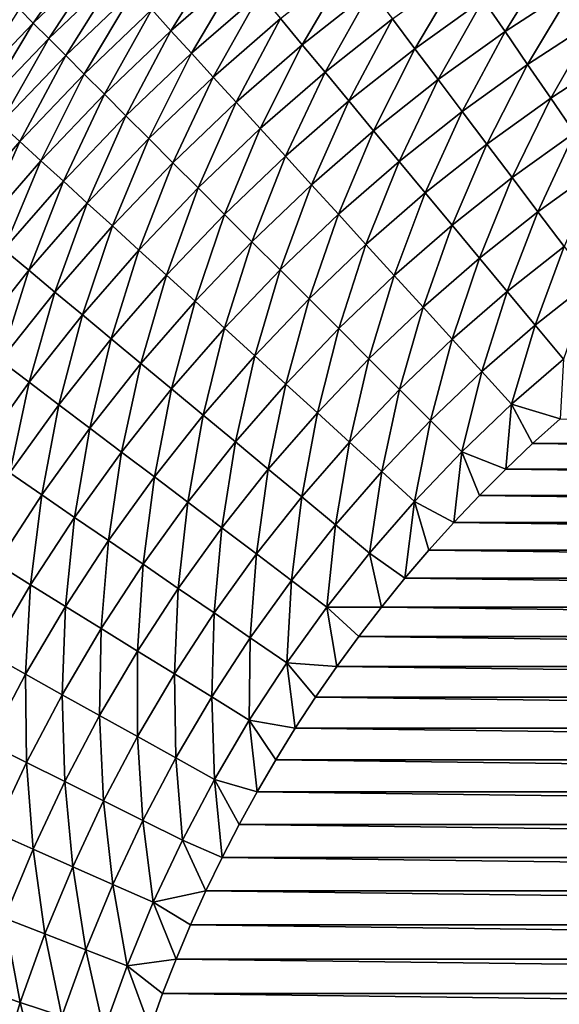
# Model space of a CAD drawing. Extents: x -260 to 260, y -882 to 882.
# Tile 160 of 234: x -31 to -19, y 589 to 609. Entities that reach past the tile are written whole.
import ezdxf

# ---------------------------------------------------------------- set-up
doc = ezdxf.new("R2010")
doc.units = 0
doc.header["$LTSCALE"] = 21.359881
for name, color, linetype in [('1', 7, 'CONTINUOUS'), ('21', 7, 'CONTINUOUS'), ('25', 7, 'CONTINUOUS')]:
    doc.layers.add(name, color=color, linetype=linetype)

msp = doc.modelspace()

# ---------------------------------------------------------------- linework, layer by layer
at = {"layer": '1', "color": 7, "linetype": 'CONTINUOUS'}
for points in [[(253.525, 812.5), (-253.525, 0), (253.525, 0), (253.525, 812.5)], [(-253.525, 0), (253.525, 812.5), (116.582, 650.819), (-253.525, 0)], [(114.854, 648.894), (-253.525, 0), (116.582, 650.819), (114.854, 648.894)], [(113.045, 647.046), (-253.525, 0), (114.854, 648.894), (113.045, 647.046)], [(111.157, 645.277), (-253.525, 0), (113.045, 647.046), (111.157, 645.277)], [(109.196, 643.59), (-253.525, 0), (111.157, 645.277), (109.196, 643.59)], [(107.164, 641.99), (-253.525, 0), (109.196, 643.59), (107.164, 641.99)], [(105.065, 640.479), (-253.525, 0), (107.164, 641.99), (105.065, 640.479)], [(102.902, 639.059), (-253.525, 0), (105.065, 640.479), (102.902, 639.059)], [(100.681, 637.734), (-253.525, 0), (102.902, 639.059), (100.681, 637.734)], [(98.405, 636.505), (-253.525, 0), (100.681, 637.734), (98.405, 636.505)], [(96.078, 635.376), (-253.525, 0), (98.405, 636.505), (96.078, 635.376)], [(93.704, 634.347), (-253.525, 0), (96.078, 635.376), (93.704, 634.347)], [(91.289, 633.422), (-253.525, 0), (93.704, 634.347), (91.289, 633.422)], [(88.835, 632.602), (-253.525, 0), (91.289, 633.422), (88.835, 632.602)], [(86.349, 631.887), (-253.525, 0), (88.835, 632.602), (86.349, 631.887)], [(83.835, 631.281), (-253.525, 0), (86.349, 631.887), (83.835, 631.281)], [(81.296, 630.783), (-253.525, 0), (83.835, 631.281), (81.296, 630.783)], [(78.739, 630.395), (-253.525, 0), (81.296, 630.783), (78.739, 630.395)], [(76.167, 630.117), (-253.525, 0), (78.739, 630.395), (76.167, 630.117)], [(73.586, 629.95), (-253.525, 0), (76.167, 630.117), (73.586, 629.95)], [(71, 629.895), (-253.525, 0), (73.586, 629.95), (71, 629.895)], [(-129, 629.895), (-253.525, 0), (71, 629.895), (-129, 629.895)]]:
    msp.add_3dface(points, dxfattribs=at)
at = {"layer": '21', "color": 7, "linetype": 'CONTINUOUS'}
for points in [[(-19.474, 601.158, -29), (20.039, 600.65, -29), (-20.039, 600.65, -29), (-19.474, 601.158, -29)], [(-20.039, 600.65, -29), (20.589, 600.126, -29), (-20.589, 600.126, -29), (-20.039, 600.65, -29)], [(20.039, 600.65, -29), (20.589, 600.126, -29), (-20.039, 600.65, -29), (20.039, 600.65, -29)], [(-20.589, 600.126, -29), (21.127, 599.589, -29), (-21.127, 599.589, -29), (-20.589, 600.126, -29)], [(20.589, 600.126, -29), (21.127, 599.589, -29), (-20.589, 600.126, -29), (20.589, 600.126, -29)], [(-21.127, 599.589, -29), (21.65, 599.039, -29), (-21.65, 599.039, -29), (-21.127, 599.589, -29)], [(21.127, 599.589, -29), (21.65, 599.039, -29), (-21.127, 599.589, -29), (21.127, 599.589, -29)], [(-21.65, 599.039, -29), (22.158, 598.474, -29), (-22.158, 598.474, -29), (-21.65, 599.039, -29)], [(21.65, 599.039, -29), (22.158, 598.474, -29), (-21.65, 599.039, -29), (21.65, 599.039, -29)], [(-22.158, 598.474, -29), (22.652, 597.897, -29), (-22.652, 597.897, -29), (-22.158, 598.474, -29)], [(22.158, 598.474, -29), (22.652, 597.897, -29), (-22.158, 598.474, -29), (22.158, 598.474, -29)], [(-22.652, 597.897, -29), (23.132, 597.308, -29), (-23.132, 597.308, -29), (-22.652, 597.897, -29)], [(22.652, 597.897, -29), (23.132, 597.308, -29), (-22.652, 597.897, -29), (22.652, 597.897, -29)], [(-23.132, 597.308, -29), (23.595, 596.706, -29), (-23.595, 596.706, -29), (-23.132, 597.308, -29)], [(23.132, 597.308, -29), (23.595, 596.706, -29), (-23.132, 597.308, -29), (23.132, 597.308, -29)], [(-23.595, 596.706, -29), (24.043, 596.093, -29), (-24.043, 596.093, -29), (-23.595, 596.706, -29)], [(23.595, 596.706, -29), (24.043, 596.093, -29), (-23.595, 596.706, -29), (23.595, 596.706, -29)], [(-24.043, 596.093, -29), (24.475, 595.468, -29), (-24.475, 595.468, -29), (-24.043, 596.093, -29)], [(24.043, 596.093, -29), (24.475, 595.468, -29), (-24.043, 596.093, -29), (24.043, 596.093, -29)], [(-24.475, 595.468, -29), (24.891, 594.833, -29), (-24.891, 594.833, -29), (-24.475, 595.468, -29)], [(24.475, 595.468, -29), (24.891, 594.833, -29), (-24.475, 595.468, -29), (24.475, 595.468, -29)], [(-24.891, 594.833, -29), (25.291, 594.186, -29), (-25.291, 594.186, -29), (-24.891, 594.833, -29)], [(24.891, 594.833, -29), (25.291, 594.186, -29), (-24.891, 594.833, -29), (24.891, 594.833, -29)], [(-25.291, 594.186, -29), (25.673, 593.53, -29), (-25.673, 593.53, -29), (-25.291, 594.186, -29)], [(25.291, 594.186, -29), (25.673, 593.53, -29), (-25.291, 594.186, -29), (25.291, 594.186, -29)], [(-25.673, 593.53, -29), (26.039, 592.864, -29), (-26.039, 592.864, -29), (-25.673, 593.53, -29)], [(25.673, 593.53, -29), (26.039, 592.864, -29), (-25.673, 593.53, -29), (25.673, 593.53, -29)], [(-26.039, 592.864, -29), (26.387, 592.189, -29), (-26.387, 592.189, -29), (-26.039, 592.864, -29)], [(26.039, 592.864, -29), (26.387, 592.189, -29), (-26.039, 592.864, -29), (26.039, 592.864, -29)], [(-26.387, 592.189, -29), (26.718, 591.505, -29), (-26.718, 591.505, -29), (-26.387, 592.189, -29)], [(26.387, 592.189, -29), (26.718, 591.505, -29), (-26.387, 592.189, -29), (26.387, 592.189, -29)], [(-26.718, 591.505, -29), (27.031, 590.813, -29), (-27.031, 590.813, -29), (-26.718, 591.505, -29)], [(26.718, 591.505, -29), (27.031, 590.813, -29), (-26.718, 591.505, -29), (26.718, 591.505, -29)], [(-27.031, 590.813, -29), (27.327, 590.113, -29), (-27.327, 590.113, -29), (-27.031, 590.813, -29)], [(27.031, 590.813, -29), (27.327, 590.113, -29), (-27.031, 590.813, -29), (27.031, 590.813, -29)], [(-27.327, 590.113, -29), (27.604, 589.406, -29), (-27.604, 589.406, -29), (-27.327, 590.113, -29)], [(27.327, 590.113, -29), (27.604, 589.406, -29), (-27.327, 590.113, -29), (27.327, 590.113, -29)], [(-27.604, 589.406, -29), (27.862, 588.692, -29), (-27.862, 588.692, -29), (-27.604, 589.406, -29)], [(27.604, 589.406, -29), (27.862, 588.692, -29), (-27.604, 589.406, -29), (27.604, 589.406, -29)]]:
    msp.add_3dface(points, dxfattribs=at)
at = {"layer": '25', "color": 7, "linetype": 'CONTINUOUS'}
for points in [[(-29.088, 610.908, -20.161), (-30.249, 609.249, -20.976), (-30.53, 609.53, -20.161), (-29.088, 610.908, -20.161)], [(-28.82, 610.614, -20.976), (-30.249, 609.249, -20.976), (-29.088, 610.908, -20.161), (-28.82, 610.614, -20.976)], [(-26.386, 610.775, -23.258), (-27.434, 609.093, -23.954), (-27.825, 609.523, -23.258), (-26.386, 610.775, -23.258)], [(-26.015, 610.328, -23.954), (-27.434, 609.093, -23.954), (-26.386, 610.775, -23.258), (-26.015, 610.328, -23.954)], [(-28.82, 610.614, -20.976), (-29.934, 608.934, -21.766), (-30.249, 609.249, -20.976), (-28.82, 610.614, -20.976)], [(-28.52, 610.284, -21.766), (-29.934, 608.934, -21.766), (-28.82, 610.614, -20.976), (-28.52, 610.284, -21.766)], [(-19.608, 610.669, -26.844), (-20.603, 609.077, -27.289), (-21.05, 609.729, -26.844), (-19.608, 610.669, -26.844)], [(-19.192, 609.997, -27.289), (-20.603, 609.077, -27.289), (-19.608, 610.669, -26.844), (-19.192, 609.997, -27.289)], [(-23.767, 610.472, -25.235), (-24.749, 608.805, -25.816), (-25.195, 609.341, -25.235), (-23.767, 610.472, -25.235)], [(-23.347, 609.916, -25.816), (-24.749, 608.805, -25.816), (-23.767, 610.472, -25.235), (-23.347, 609.916, -25.816)], [(-21.481, 610.358, -26.352), (-22.447, 608.724, -26.844), (-22.906, 609.332, -26.352), (-21.481, 610.358, -26.352)], [(-21.05, 609.729, -26.844), (-22.447, 608.724, -26.844), (-21.481, 610.358, -26.352), (-21.05, 609.729, -26.844)], [(-28.52, 610.284, -21.766), (-29.585, 608.585, -22.528), (-29.934, 608.934, -21.766), (-28.52, 610.284, -21.766)], [(-28.188, 609.92, -22.528), (-29.585, 608.585, -22.528), (-28.52, 610.284, -21.766), (-28.188, 609.92, -22.528)], [(-26.015, 610.328, -23.954), (-27.014, 608.633, -24.614), (-27.434, 609.093, -23.954), (-26.015, 610.328, -23.954)], [(-25.617, 609.849, -24.614), (-27.014, 608.633, -24.614), (-26.015, 610.328, -23.954), (-25.617, 609.849, -24.614)], [(-19.192, 609.997, -27.289), (-20.142, 608.404, -27.685), (-20.603, 609.077, -27.289), (-19.192, 609.997, -27.289)], [(-18.763, 609.303, -27.685), (-20.142, 608.404, -27.685), (-19.192, 609.997, -27.289), (-18.763, 609.303, -27.685)], [(-28.188, 609.92, -22.528), (-29.205, 608.205, -23.258), (-29.585, 608.585, -22.528), (-28.188, 609.92, -22.528)], [(-27.825, 609.523, -23.258), (-29.205, 608.205, -23.258), (-28.188, 609.92, -22.528), (-27.825, 609.523, -23.258)], [(-25.617, 609.849, -24.614), (-26.569, 608.145, -25.235), (-27.014, 608.633, -24.614), (-25.617, 609.849, -24.614)], [(-25.195, 609.341, -25.235), (-26.569, 608.145, -25.235), (-25.617, 609.849, -24.614), (-25.195, 609.341, -25.235)], [(-23.347, 609.916, -25.816), (-24.282, 608.242, -26.352), (-24.749, 608.805, -25.816), (-23.347, 609.916, -25.816)], [(-22.906, 609.332, -26.352), (-24.282, 608.242, -26.352), (-23.347, 609.916, -25.816), (-22.906, 609.332, -26.352)], [(-21.05, 609.729, -26.844), (-21.97, 608.093, -27.289), (-22.447, 608.724, -26.844), (-21.05, 609.729, -26.844)], [(-20.603, 609.077, -27.289), (-21.97, 608.093, -27.289), (-21.05, 609.729, -26.844), (-20.603, 609.077, -27.289)], [(-30.249, 609.249, -20.976), (-31.614, 607.82, -20.976), (-30.53, 609.53, -20.161), (-30.249, 609.249, -20.976)], [(-27.825, 609.523, -23.258), (-28.794, 607.794, -23.954), (-29.205, 608.205, -23.258), (-27.825, 609.523, -23.258)], [(-27.434, 609.093, -23.954), (-28.794, 607.794, -23.954), (-27.825, 609.523, -23.258), (-27.434, 609.093, -23.954)], [(-25.195, 609.341, -25.235), (-26.1, 607.63, -25.816), (-26.569, 608.145, -25.235), (-25.195, 609.341, -25.235)], [(-24.749, 608.805, -25.816), (-26.1, 607.63, -25.816), (-25.195, 609.341, -25.235), (-24.749, 608.805, -25.816)], [(-30.249, 609.249, -20.976), (-31.284, 607.52, -21.766), (-31.614, 607.82, -20.976), (-30.249, 609.249, -20.976)], [(-29.934, 608.934, -21.766), (-31.284, 607.52, -21.766), (-30.249, 609.249, -20.976), (-29.934, 608.934, -21.766)], [(-22.906, 609.332, -26.352), (-23.796, 607.656, -26.844), (-24.282, 608.242, -26.352), (-22.906, 609.332, -26.352)], [(-22.447, 608.724, -26.844), (-23.796, 607.656, -26.844), (-22.906, 609.332, -26.352), (-22.447, 608.724, -26.844)], [(-18.763, 609.303, -27.685), (-19.668, 607.712, -28.031), (-20.142, 608.404, -27.685), (-18.763, 609.303, -27.685)], [(-18.321, 608.59, -28.031), (-19.668, 607.712, -28.031), (-18.763, 609.303, -27.685), (-18.321, 608.59, -28.031)], [(-29.934, 608.934, -21.766), (-30.92, 607.188, -22.528), (-31.284, 607.52, -21.766), (-29.934, 608.934, -21.766)], [(-29.585, 608.585, -22.528), (-30.92, 607.188, -22.528), (-29.934, 608.934, -21.766), (-29.585, 608.585, -22.528)], [(-27.434, 609.093, -23.954), (-28.354, 607.354, -24.614), (-28.794, 607.794, -23.954), (-27.434, 609.093, -23.954)], [(-27.014, 608.633, -24.614), (-28.354, 607.354, -24.614), (-27.434, 609.093, -23.954), (-27.014, 608.633, -24.614)], [(-20.603, 609.077, -27.289), (-21.479, 607.442, -27.685), (-21.97, 608.093, -27.289), (-20.603, 609.077, -27.289)], [(-20.142, 608.404, -27.685), (-21.479, 607.442, -27.685), (-20.603, 609.077, -27.289), (-20.142, 608.404, -27.685)], [(-24.749, 608.805, -25.816), (-25.607, 607.09, -26.352), (-26.1, 607.63, -25.816), (-24.749, 608.805, -25.816)], [(-24.282, 608.242, -26.352), (-25.607, 607.09, -26.352), (-24.749, 608.805, -25.816), (-24.282, 608.242, -26.352)], [(-29.585, 608.585, -22.528), (-30.523, 606.825, -23.258), (-30.92, 607.188, -22.528), (-29.585, 608.585, -22.528)], [(-29.205, 608.205, -23.258), (-30.523, 606.825, -23.258), (-29.585, 608.585, -22.528), (-29.205, 608.205, -23.258)], [(-27.014, 608.633, -24.614), (-27.887, 606.887, -25.235), (-28.354, 607.354, -24.614), (-27.014, 608.633, -24.614)], [(-26.569, 608.145, -25.235), (-27.887, 606.887, -25.235), (-27.014, 608.633, -24.614), (-26.569, 608.145, -25.235)], [(-22.447, 608.724, -26.844), (-23.291, 607.048, -27.289), (-23.796, 607.656, -26.844), (-22.447, 608.724, -26.844)], [(-21.97, 608.093, -27.289), (-23.291, 607.048, -27.289), (-22.447, 608.724, -26.844), (-21.97, 608.093, -27.289)], [(-18.321, 608.59, -28.031), (-19.184, 607.005, -28.326), (-19.668, 607.712, -28.031), (-18.321, 608.59, -28.031)], [(-20.142, 608.404, -27.685), (-20.973, 606.773, -28.031), (-21.479, 607.442, -27.685), (-20.142, 608.404, -27.685)], [(-19.668, 607.712, -28.031), (-20.973, 606.773, -28.031), (-20.142, 608.404, -27.685), (-19.668, 607.712, -28.031)], [(-29.205, 608.205, -23.258), (-30.093, 606.434, -23.954), (-30.523, 606.825, -23.258), (-29.205, 608.205, -23.258)], [(-28.794, 607.794, -23.954), (-30.093, 606.434, -23.954), (-29.205, 608.205, -23.258), (-28.794, 607.794, -23.954)], [(-26.569, 608.145, -25.235), (-27.394, 606.394, -25.816), (-27.887, 606.887, -25.235), (-26.569, 608.145, -25.235)], [(-26.1, 607.63, -25.816), (-27.394, 606.394, -25.816), (-26.569, 608.145, -25.235), (-26.1, 607.63, -25.816)], [(-24.282, 608.242, -26.352), (-25.094, 606.526, -26.844), (-25.607, 607.09, -26.352), (-24.282, 608.242, -26.352)], [(-23.796, 607.656, -26.844), (-25.094, 606.526, -26.844), (-24.282, 608.242, -26.352), (-23.796, 607.656, -26.844)], [(-21.97, 608.093, -27.289), (-22.769, 606.42, -27.685), (-23.291, 607.048, -27.289), (-21.97, 608.093, -27.289)], [(-21.479, 607.442, -27.685), (-22.769, 606.42, -27.685), (-21.97, 608.093, -27.289), (-21.479, 607.442, -27.685)], [(-28.794, 607.794, -23.954), (-29.633, 606.014, -24.614), (-30.093, 606.434, -23.954), (-28.794, 607.794, -23.954)], [(-28.354, 607.354, -24.614), (-29.633, 606.014, -24.614), (-28.794, 607.794, -23.954), (-28.354, 607.354, -24.614)], [(-26.1, 607.63, -25.816), (-26.877, 605.877, -26.352), (-27.394, 606.394, -25.816), (-26.1, 607.63, -25.816)], [(-25.607, 607.09, -26.352), (-26.877, 605.877, -26.352), (-26.1, 607.63, -25.816), (-25.607, 607.09, -26.352)], [(-23.796, 607.656, -26.844), (-24.561, 605.942, -27.289), (-25.094, 606.526, -26.844), (-23.796, 607.656, -26.844)], [(-23.291, 607.048, -27.289), (-24.561, 605.942, -27.289), (-23.796, 607.656, -26.844), (-23.291, 607.048, -27.289)], [(-19.668, 607.712, -28.031), (-20.457, 606.089, -28.326), (-20.973, 606.773, -28.031), (-19.668, 607.712, -28.031)], [(-19.184, 607.005, -28.326), (-20.457, 606.089, -28.326), (-19.668, 607.712, -28.031), (-19.184, 607.005, -28.326)], [(-28.354, 607.354, -24.614), (-29.145, 605.569, -25.235), (-29.633, 606.014, -24.614), (-28.354, 607.354, -24.614)], [(-27.887, 606.887, -25.235), (-29.145, 605.569, -25.235), (-28.354, 607.354, -24.614), (-27.887, 606.887, -25.235)], [(-21.479, 607.442, -27.685), (-22.234, 605.775, -28.031), (-22.769, 606.42, -27.685), (-21.479, 607.442, -27.685)], [(-20.973, 606.773, -28.031), (-22.234, 605.775, -28.031), (-21.479, 607.442, -27.685), (-20.973, 606.773, -28.031)], [(-30.523, 606.825, -23.258), (-31.775, 605.386, -23.258), (-30.92, 607.188, -22.528), (-30.523, 606.825, -23.258)], [(-25.607, 607.09, -26.352), (-26.338, 605.338, -26.844), (-26.877, 605.877, -26.352), (-25.607, 607.09, -26.352)], [(-25.094, 606.526, -26.844), (-26.338, 605.338, -26.844), (-25.607, 607.09, -26.352), (-25.094, 606.526, -26.844)], [(-23.291, 607.048, -27.289), (-24.011, 605.339, -27.685), (-24.561, 605.942, -27.289), (-23.291, 607.048, -27.289)], [(-22.769, 606.42, -27.685), (-24.011, 605.339, -27.685), (-23.291, 607.048, -27.289), (-22.769, 606.42, -27.685)], [(-19.184, 607.005, -28.326), (-19.93, 605.391, -28.569), (-20.457, 606.089, -28.326), (-19.184, 607.005, -28.326)], [(-18.69, 606.284, -28.569), (-19.93, 605.391, -28.569), (-19.184, 607.005, -28.326), (-18.69, 606.284, -28.569)], [(-30.523, 606.825, -23.258), (-31.328, 605.015, -23.954), (-31.775, 605.386, -23.258), (-30.523, 606.825, -23.258)], [(-30.093, 606.434, -23.954), (-31.328, 605.015, -23.954), (-30.523, 606.825, -23.258), (-30.093, 606.434, -23.954)], [(-27.887, 606.887, -25.235), (-28.63, 605.1, -25.816), (-29.145, 605.569, -25.235), (-27.887, 606.887, -25.235)], [(-27.394, 606.394, -25.816), (-28.63, 605.1, -25.816), (-27.887, 606.887, -25.235), (-27.394, 606.394, -25.816)], [(-20.973, 606.773, -28.031), (-21.686, 605.115, -28.326), (-22.234, 605.775, -28.031), (-20.973, 606.773, -28.031)], [(-20.457, 606.089, -28.326), (-21.686, 605.115, -28.326), (-20.973, 606.773, -28.031), (-20.457, 606.089, -28.326)], [(-25.094, 606.526, -26.844), (-25.779, 604.779, -27.289), (-26.338, 605.338, -26.844), (-25.094, 606.526, -26.844)], [(-24.561, 605.942, -27.289), (-25.779, 604.779, -27.289), (-25.094, 606.526, -26.844), (-24.561, 605.942, -27.289)], [(-30.093, 606.434, -23.954), (-30.849, 604.617, -24.614), (-31.328, 605.015, -23.954), (-30.093, 606.434, -23.954)], [(-29.633, 606.014, -24.614), (-30.849, 604.617, -24.614), (-30.093, 606.434, -23.954), (-29.633, 606.014, -24.614)], [(-27.394, 606.394, -25.816), (-28.09, 604.607, -26.352), (-28.63, 605.1, -25.816), (-27.394, 606.394, -25.816)], [(-26.877, 605.877, -26.352), (-28.09, 604.607, -26.352), (-27.394, 606.394, -25.816), (-26.877, 605.877, -26.352)], [(-22.769, 606.42, -27.685), (-23.447, 604.72, -28.031), (-24.011, 605.339, -27.685), (-22.769, 606.42, -27.685)], [(-22.234, 605.775, -28.031), (-23.447, 604.72, -28.031), (-22.769, 606.42, -27.685), (-22.234, 605.775, -28.031)], [(-18.69, 606.284, -28.569), (-19.395, 604.684, -28.758), (-19.93, 605.391, -28.569), (-18.69, 606.284, -28.569)], [(-29.633, 606.014, -24.614), (-30.341, 604.195, -25.235), (-30.849, 604.617, -24.614), (-29.633, 606.014, -24.614)], [(-29.145, 605.569, -25.235), (-30.341, 604.195, -25.235), (-29.633, 606.014, -24.614), (-29.145, 605.569, -25.235)], [(-24.561, 605.942, -27.289), (-25.202, 604.202, -27.685), (-25.779, 604.779, -27.289), (-24.561, 605.942, -27.289)], [(-24.011, 605.339, -27.685), (-25.202, 604.202, -27.685), (-24.561, 605.942, -27.289), (-24.011, 605.339, -27.685)], [(-20.457, 606.089, -28.326), (-21.127, 604.443, -28.569), (-21.686, 605.115, -28.326), (-20.457, 606.089, -28.326)], [(-19.93, 605.391, -28.569), (-21.127, 604.443, -28.569), (-20.457, 606.089, -28.326), (-19.93, 605.391, -28.569)], [(-26.877, 605.877, -26.352), (-27.526, 604.094, -26.844), (-28.09, 604.607, -26.352), (-26.877, 605.877, -26.352)], [(-26.338, 605.338, -26.844), (-27.526, 604.094, -26.844), (-26.877, 605.877, -26.352), (-26.338, 605.338, -26.844)], [(-22.234, 605.775, -28.031), (-22.869, 604.086, -28.326), (-23.447, 604.72, -28.031), (-22.234, 605.775, -28.031)], [(-21.686, 605.115, -28.326), (-22.869, 604.086, -28.326), (-22.234, 605.775, -28.031), (-21.686, 605.115, -28.326)], [(-29.145, 605.569, -25.235), (-29.805, 603.749, -25.816), (-30.341, 604.195, -25.235), (-29.145, 605.569, -25.235)], [(-28.63, 605.1, -25.816), (-29.805, 603.749, -25.816), (-29.145, 605.569, -25.235), (-28.63, 605.1, -25.816)], [(-26.338, 605.338, -26.844), (-26.942, 603.561, -27.289), (-27.526, 604.094, -26.844), (-26.338, 605.338, -26.844)], [(-25.779, 604.779, -27.289), (-26.942, 603.561, -27.289), (-26.338, 605.338, -26.844), (-25.779, 604.779, -27.289)], [(-24.011, 605.339, -27.685), (-24.609, 603.609, -28.031), (-25.202, 604.202, -27.685), (-24.011, 605.339, -27.685)], [(-23.447, 604.72, -28.031), (-24.609, 603.609, -28.031), (-24.011, 605.339, -27.685), (-23.447, 604.72, -28.031)], [(-19.93, 605.391, -28.569), (-20.561, 603.76, -28.758), (-21.127, 604.443, -28.569), (-19.93, 605.391, -28.569)], [(-19.395, 604.684, -28.758), (-20.561, 603.76, -28.758), (-19.93, 605.391, -28.569), (-19.395, 604.684, -28.758)], [(-21.686, 605.115, -28.326), (-22.28, 603.44, -28.569), (-22.869, 604.086, -28.326), (-21.686, 605.115, -28.326)], [(-21.127, 604.443, -28.569), (-22.28, 603.44, -28.569), (-21.686, 605.115, -28.326), (-21.127, 604.443, -28.569)], [(-28.63, 605.1, -25.816), (-29.242, 603.282, -26.352), (-29.805, 603.749, -25.816), (-28.63, 605.1, -25.816)], [(-28.09, 604.607, -26.352), (-29.242, 603.282, -26.352), (-28.63, 605.1, -25.816), (-28.09, 604.607, -26.352)], [(-25.779, 604.779, -27.289), (-26.339, 603.011, -27.685), (-26.942, 603.561, -27.289), (-25.779, 604.779, -27.289)], [(-25.202, 604.202, -27.685), (-26.339, 603.011, -27.685), (-25.779, 604.779, -27.289), (-25.202, 604.202, -27.685)], [(-23.447, 604.72, -28.031), (-24.003, 603.003, -28.326), (-24.609, 603.609, -28.031), (-23.447, 604.72, -28.031)], [(-22.869, 604.086, -28.326), (-24.003, 603.003, -28.326), (-23.447, 604.72, -28.031), (-22.869, 604.086, -28.326)], [(-30.341, 604.195, -25.235), (-31.472, 602.767, -25.235), (-30.849, 604.617, -24.614), (-30.341, 604.195, -25.235)], [(-28.09, 604.607, -26.352), (-28.656, 602.796, -26.844), (-29.242, 603.282, -26.352), (-28.09, 604.607, -26.352)], [(-27.526, 604.094, -26.844), (-28.656, 602.796, -26.844), (-28.09, 604.607, -26.352), (-27.526, 604.094, -26.844)], [(-19.395, 604.684, -28.758), (-19.988, 603.07, -28.893), (-20.561, 603.76, -28.758), (-19.395, 604.684, -28.758)], [(-18.855, 603.968, -28.893), (-19.988, 603.07, -28.893), (-19.395, 604.684, -28.758), (-18.855, 603.968, -28.893)], [(-21.127, 604.443, -28.569), (-21.682, 602.784, -28.758), (-22.28, 603.44, -28.569), (-21.127, 604.443, -28.569)], [(-20.561, 603.76, -28.758), (-21.682, 602.784, -28.758), (-21.127, 604.443, -28.569), (-20.561, 603.76, -28.758)], [(-30.341, 604.195, -25.235), (-30.916, 602.347, -25.816), (-31.472, 602.767, -25.235), (-30.341, 604.195, -25.235)], [(-29.805, 603.749, -25.816), (-30.916, 602.347, -25.816), (-30.341, 604.195, -25.235), (-29.805, 603.749, -25.816)], [(-25.202, 604.202, -27.685), (-25.72, 602.447, -28.031), (-26.339, 603.011, -27.685), (-25.202, 604.202, -27.685)], [(-24.609, 603.609, -28.031), (-25.72, 602.447, -28.031), (-25.202, 604.202, -27.685), (-24.609, 603.609, -28.031)], [(-27.526, 604.094, -26.844), (-28.048, 602.291, -27.289), (-28.656, 602.796, -26.844), (-27.526, 604.094, -26.844)], [(-26.942, 603.561, -27.289), (-28.048, 602.291, -27.289), (-27.526, 604.094, -26.844), (-26.942, 603.561, -27.289)], [(-22.869, 604.086, -28.326), (-23.385, 602.385, -28.569), (-24.003, 603.003, -28.326), (-22.869, 604.086, -28.326)], [(-22.28, 603.44, -28.569), (-23.385, 602.385, -28.569), (-22.869, 604.086, -28.326), (-22.28, 603.44, -28.569)], [(-18.855, 603.968, -28.893), (-19.411, 602.375, -28.974), (-19.988, 603.07, -28.893), (-18.855, 603.968, -28.893)], [(-29.805, 603.749, -25.816), (-30.332, 601.906, -26.352), (-30.916, 602.347, -25.816), (-29.805, 603.749, -25.816)], [(-29.242, 603.282, -26.352), (-30.332, 601.906, -26.352), (-29.805, 603.749, -25.816), (-29.242, 603.282, -26.352)], [(-20.561, 603.76, -28.758), (-21.078, 602.122, -28.893), (-21.682, 602.784, -28.758), (-20.561, 603.76, -28.758)], [(-19.988, 603.07, -28.893), (-21.078, 602.122, -28.893), (-20.561, 603.76, -28.758), (-19.988, 603.07, -28.893)], [(-26.942, 603.561, -27.289), (-27.42, 601.769, -27.685), (-28.048, 602.291, -27.289), (-26.942, 603.561, -27.289)], [(-26.339, 603.011, -27.685), (-27.42, 601.769, -27.685), (-26.942, 603.561, -27.289), (-26.339, 603.011, -27.685)], [(-24.609, 603.609, -28.031), (-25.086, 601.869, -28.326), (-25.72, 602.447, -28.031), (-24.609, 603.609, -28.031)], [(-24.003, 603.003, -28.326), (-25.086, 601.869, -28.326), (-24.609, 603.609, -28.031), (-24.003, 603.003, -28.326)], [(-22.28, 603.44, -28.569), (-22.758, 601.758, -28.758), (-23.385, 602.385, -28.569), (-22.28, 603.44, -28.569)], [(-21.682, 602.784, -28.758), (-22.758, 601.758, -28.758), (-22.28, 603.44, -28.569), (-21.682, 602.784, -28.758)], [(-29.242, 603.282, -26.352), (-29.724, 601.447, -26.844), (-30.332, 601.906, -26.352), (-29.242, 603.282, -26.352)], [(-28.656, 602.796, -26.844), (-29.724, 601.447, -26.844), (-29.242, 603.282, -26.352), (-28.656, 602.796, -26.844)], [(-26.339, 603.011, -27.685), (-26.775, 601.234, -28.031), (-27.42, 601.769, -27.685), (-26.339, 603.011, -27.685)], [(-25.72, 602.447, -28.031), (-26.775, 601.234, -28.031), (-26.339, 603.011, -27.685), (-25.72, 602.447, -28.031)], [(-24.003, 603.003, -28.326), (-24.44, 601.28, -28.569), (-25.086, 601.869, -28.326), (-24.003, 603.003, -28.326)], [(-23.385, 602.385, -28.569), (-24.44, 601.28, -28.569), (-24.003, 603.003, -28.326), (-23.385, 602.385, -28.569)], [(-19.988, 603.07, -28.893), (-20.47, 601.454, -28.974), (-21.078, 602.122, -28.893), (-19.988, 603.07, -28.893)], [(-19.411, 602.375, -28.974), (-20.47, 601.454, -28.974), (-19.988, 603.07, -28.893), (-19.411, 602.375, -28.974)], [(-28.656, 602.796, -26.844), (-29.093, 600.97, -27.289), (-29.724, 601.447, -26.844), (-28.656, 602.796, -26.844)], [(-28.048, 602.291, -27.289), (-29.093, 600.97, -27.289), (-28.656, 602.796, -26.844), (-28.048, 602.291, -27.289)], [(-21.682, 602.784, -28.758), (-22.124, 601.124, -28.893), (-22.758, 601.758, -28.758), (-21.682, 602.784, -28.758)], [(-21.078, 602.122, -28.893), (-22.124, 601.124, -28.893), (-21.682, 602.784, -28.758), (-21.078, 602.122, -28.893)], [(-30.332, 601.906, -26.352), (-31.358, 600.481, -26.352), (-30.916, 602.347, -25.816), (-30.332, 601.906, -26.352)], [(-28.048, 602.291, -27.289), (-28.442, 600.479, -27.685), (-29.093, 600.97, -27.289), (-28.048, 602.291, -27.289)], [(-27.42, 601.769, -27.685), (-28.442, 600.479, -27.685), (-28.048, 602.291, -27.289), (-27.42, 601.769, -27.685)], [(-25.72, 602.447, -28.031), (-26.115, 600.686, -28.326), (-26.775, 601.234, -28.031), (-25.72, 602.447, -28.031)], [(-25.086, 601.869, -28.326), (-26.115, 600.686, -28.326), (-25.72, 602.447, -28.031), (-25.086, 601.869, -28.326)], [(-23.385, 602.385, -28.569), (-23.784, 600.682, -28.758), (-24.44, 601.28, -28.569), (-23.385, 602.385, -28.569)], [(-22.758, 601.758, -28.758), (-23.784, 600.682, -28.758), (-23.385, 602.385, -28.569), (-22.758, 601.758, -28.758)], [(-19.411, 602.375, -28.974), (-19.474, 601.158, -29), (-20.47, 601.454, -28.974), (-19.411, 602.375, -28.974)], [(-21.078, 602.122, -28.893), (-21.485, 600.485, -28.974), (-22.124, 601.124, -28.893), (-21.078, 602.122, -28.893)], [(-20.47, 601.454, -28.974), (-21.485, 600.485, -28.974), (-21.078, 602.122, -28.893), (-20.47, 601.454, -28.974)], [(-30.332, 601.906, -26.352), (-30.729, 600.05, -26.844), (-31.358, 600.481, -26.352), (-30.332, 601.906, -26.352)], [(-29.724, 601.447, -26.844), (-30.729, 600.05, -26.844), (-30.332, 601.906, -26.352), (-29.724, 601.447, -26.844)], [(-27.42, 601.769, -27.685), (-27.773, 599.973, -28.031), (-28.442, 600.479, -27.685), (-27.42, 601.769, -27.685)], [(-26.775, 601.234, -28.031), (-27.773, 599.973, -28.031), (-27.42, 601.769, -27.685), (-26.775, 601.234, -28.031)], [(-25.086, 601.869, -28.326), (-25.443, 600.127, -28.569), (-26.115, 600.686, -28.326), (-25.086, 601.869, -28.326)], [(-24.44, 601.28, -28.569), (-25.443, 600.127, -28.569), (-25.086, 601.869, -28.326), (-24.44, 601.28, -28.569)], [(-22.758, 601.758, -28.758), (-23.122, 600.078, -28.893), (-23.784, 600.682, -28.758), (-22.758, 601.758, -28.758)], [(-22.124, 601.124, -28.893), (-23.122, 600.078, -28.893), (-22.758, 601.758, -28.758), (-22.124, 601.124, -28.893)], [(-29.724, 601.447, -26.844), (-30.077, 599.603, -27.289), (-30.729, 600.05, -26.844), (-29.724, 601.447, -26.844)], [(-29.093, 600.97, -27.289), (-30.077, 599.603, -27.289), (-29.724, 601.447, -26.844), (-29.093, 600.97, -27.289)], [(-20.47, 601.454, -28.974), (-20.589, 600.126, -29), (-21.485, 600.485, -28.974), (-20.47, 601.454, -28.974)], [(-20.039, 600.65, -29), (-20.589, 600.126, -29), (-20.47, 601.454, -28.974), (-20.039, 600.65, -29)], [(-19.474, 601.158, -29), (-20.039, 600.65, -29), (-20.47, 601.454, -28.974), (-19.474, 601.158, -29)], [(-26.775, 601.234, -28.031), (-27.089, 599.457, -28.326), (-27.773, 599.973, -28.031), (-26.775, 601.234, -28.031)], [(-26.115, 600.686, -28.326), (-27.089, 599.457, -28.326), (-26.775, 601.234, -28.031), (-26.115, 600.686, -28.326)], [(-24.44, 601.28, -28.569), (-24.76, 599.561, -28.758), (-25.443, 600.127, -28.569), (-24.44, 601.28, -28.569)], [(-23.784, 600.682, -28.758), (-24.76, 599.561, -28.758), (-24.44, 601.28, -28.569), (-23.784, 600.682, -28.758)], [(-22.124, 601.124, -28.893), (-22.454, 599.47, -28.974), (-23.122, 600.078, -28.893), (-22.124, 601.124, -28.893)], [(-21.485, 600.485, -28.974), (-22.454, 599.47, -28.974), (-22.124, 601.124, -28.893), (-21.485, 600.485, -28.974)], [(-29.093, 600.97, -27.289), (-29.404, 599.142, -27.685), (-30.077, 599.603, -27.289), (-29.093, 600.97, -27.289)], [(-28.442, 600.479, -27.685), (-29.404, 599.142, -27.685), (-29.093, 600.97, -27.289), (-28.442, 600.479, -27.685)], [(-26.115, 600.686, -28.326), (-26.391, 598.93, -28.569), (-27.089, 599.457, -28.326), (-26.115, 600.686, -28.326)], [(-25.443, 600.127, -28.569), (-26.391, 598.93, -28.569), (-26.115, 600.686, -28.326), (-25.443, 600.127, -28.569)], [(-23.784, 600.682, -28.758), (-24.07, 598.988, -28.893), (-24.76, 599.561, -28.758), (-23.784, 600.682, -28.758)], [(-23.122, 600.078, -28.893), (-24.07, 598.988, -28.893), (-23.784, 600.682, -28.758), (-23.122, 600.078, -28.893)], [(-28.442, 600.479, -27.685), (-28.712, 598.668, -28.031), (-29.404, 599.142, -27.685), (-28.442, 600.479, -27.685)], [(-27.773, 599.973, -28.031), (-28.712, 598.668, -28.031), (-28.442, 600.479, -27.685), (-27.773, 599.973, -28.031)], [(-21.485, 600.485, -28.974), (-21.65, 599.039, -29), (-22.454, 599.47, -28.974), (-21.485, 600.485, -28.974)], [(-21.127, 599.589, -29), (-21.65, 599.039, -29), (-21.485, 600.485, -28.974), (-21.127, 599.589, -29)], [(-20.589, 600.126, -29), (-21.127, 599.589, -29), (-21.485, 600.485, -28.974), (-20.589, 600.126, -29)], [(-25.443, 600.127, -28.569), (-25.684, 598.395, -28.758), (-26.391, 598.93, -28.569), (-25.443, 600.127, -28.569)], [(-24.76, 599.561, -28.758), (-25.684, 598.395, -28.758), (-25.443, 600.127, -28.569), (-24.76, 599.561, -28.758)], [(-23.122, 600.078, -28.893), (-23.375, 598.411, -28.974), (-24.07, 598.988, -28.893), (-23.122, 600.078, -28.893)], [(-22.454, 599.47, -28.974), (-23.375, 598.411, -28.974), (-23.122, 600.078, -28.893), (-22.454, 599.47, -28.974)], [(-30.077, 599.603, -27.289), (-30.997, 598.192, -27.289), (-30.729, 600.05, -26.844), (-30.077, 599.603, -27.289)], [(-27.773, 599.973, -28.031), (-28.005, 598.184, -28.326), (-28.712, 598.668, -28.031), (-27.773, 599.973, -28.031)], [(-27.089, 599.457, -28.326), (-28.005, 598.184, -28.326), (-27.773, 599.973, -28.031), (-27.089, 599.457, -28.326)], [(-30.077, 599.603, -27.289), (-30.303, 597.763, -27.685), (-30.997, 598.192, -27.289), (-30.077, 599.603, -27.289)], [(-29.404, 599.142, -27.685), (-30.303, 597.763, -27.685), (-30.077, 599.603, -27.289), (-29.404, 599.142, -27.685)], [(-24.76, 599.561, -28.758), (-24.968, 597.855, -28.893), (-25.684, 598.395, -28.758), (-24.76, 599.561, -28.758)], [(-24.07, 598.988, -28.893), (-24.968, 597.855, -28.893), (-24.76, 599.561, -28.758), (-24.07, 598.988, -28.893)], [(-27.089, 599.457, -28.326), (-27.284, 597.69, -28.569), (-28.005, 598.184, -28.326), (-27.089, 599.457, -28.326)], [(-26.391, 598.93, -28.569), (-27.284, 597.69, -28.569), (-27.089, 599.457, -28.326), (-26.391, 598.93, -28.569)], [(-22.454, 599.47, -28.974), (-22.652, 597.897, -29), (-23.375, 598.411, -28.974), (-22.454, 599.47, -28.974)], [(-22.158, 598.474, -29), (-22.652, 597.897, -29), (-22.454, 599.47, -28.974), (-22.158, 598.474, -29)], [(-21.65, 599.039, -29), (-22.158, 598.474, -29), (-22.454, 599.47, -28.974), (-21.65, 599.039, -29)], [(-29.404, 599.142, -27.685), (-29.59, 597.321, -28.031), (-30.303, 597.763, -27.685), (-29.404, 599.142, -27.685)], [(-28.712, 598.668, -28.031), (-29.59, 597.321, -28.031), (-29.404, 599.142, -27.685), (-28.712, 598.668, -28.031)], [(-26.391, 598.93, -28.569), (-26.552, 597.188, -28.758), (-27.284, 597.69, -28.569), (-26.391, 598.93, -28.569)], [(-25.684, 598.395, -28.758), (-26.552, 597.188, -28.758), (-26.391, 598.93, -28.569), (-25.684, 598.395, -28.758)], [(-24.07, 598.988, -28.893), (-24.247, 597.31, -28.974), (-24.968, 597.855, -28.893), (-24.07, 598.988, -28.893)], [(-23.375, 598.411, -28.974), (-24.247, 597.31, -28.974), (-24.07, 598.988, -28.893), (-23.375, 598.411, -28.974)], [(-28.712, 598.668, -28.031), (-28.861, 596.87, -28.326), (-29.59, 597.321, -28.031), (-28.712, 598.668, -28.031)], [(-28.005, 598.184, -28.326), (-28.861, 596.87, -28.326), (-28.712, 598.668, -28.031), (-28.005, 598.184, -28.326)], [(-25.684, 598.395, -28.758), (-25.812, 596.682, -28.893), (-26.552, 597.188, -28.758), (-25.684, 598.395, -28.758)], [(-24.968, 597.855, -28.893), (-25.812, 596.682, -28.893), (-25.684, 598.395, -28.758), (-24.968, 597.855, -28.893)], [(-23.375, 598.411, -28.974), (-23.132, 597.308, -29), (-24.247, 597.31, -28.974), (-23.375, 598.411, -28.974)], [(-22.652, 597.897, -29), (-23.132, 597.308, -29), (-23.375, 598.411, -28.974), (-22.652, 597.897, -29)], [(-30.303, 597.763, -27.685), (-31.137, 596.343, -27.685), (-30.997, 598.192, -27.289), (-30.303, 597.763, -27.685)], [(-28.005, 598.184, -28.326), (-28.118, 596.41, -28.569), (-28.861, 596.87, -28.326), (-28.005, 598.184, -28.326)], [(-27.284, 597.69, -28.569), (-28.118, 596.41, -28.569), (-28.005, 598.184, -28.326), (-27.284, 597.69, -28.569)], [(-30.303, 597.763, -27.685), (-30.405, 595.935, -28.031), (-31.137, 596.343, -27.685), (-30.303, 597.763, -27.685)], [(-29.59, 597.321, -28.031), (-30.405, 595.935, -28.031), (-30.303, 597.763, -27.685), (-29.59, 597.321, -28.031)], [(-27.284, 597.69, -28.569), (-27.364, 595.943, -28.758), (-28.118, 596.41, -28.569), (-27.284, 597.69, -28.569)], [(-26.552, 597.188, -28.758), (-27.364, 595.943, -28.758), (-27.284, 597.69, -28.569), (-26.552, 597.188, -28.758)], [(-24.968, 597.855, -28.893), (-25.067, 596.171, -28.974), (-25.812, 596.682, -28.893), (-24.968, 597.855, -28.893)], [(-24.247, 597.31, -28.974), (-25.067, 596.171, -28.974), (-24.968, 597.855, -28.893), (-24.247, 597.31, -28.974)], [(-29.59, 597.321, -28.031), (-29.655, 595.518, -28.326), (-30.405, 595.935, -28.031), (-29.59, 597.321, -28.031)], [(-28.861, 596.87, -28.326), (-29.655, 595.518, -28.326), (-29.59, 597.321, -28.031), (-28.861, 596.87, -28.326)], [(-24.247, 597.31, -28.974), (-24.043, 596.093, -29), (-25.067, 596.171, -28.974), (-24.247, 597.31, -28.974)], [(-23.132, 597.308, -29), (-23.595, 596.706, -29), (-24.247, 597.31, -28.974), (-23.132, 597.308, -29)], [(-23.595, 596.706, -29), (-24.043, 596.093, -29), (-24.247, 597.31, -28.974), (-23.595, 596.706, -29)], [(-26.552, 597.188, -28.758), (-26.601, 595.471, -28.893), (-27.364, 595.943, -28.758), (-26.552, 597.188, -28.758)], [(-25.812, 596.682, -28.893), (-26.601, 595.471, -28.893), (-26.552, 597.188, -28.758), (-25.812, 596.682, -28.893)], [(-28.861, 596.87, -28.326), (-28.892, 595.093, -28.569), (-29.655, 595.518, -28.326), (-28.861, 596.87, -28.326)], [(-28.118, 596.41, -28.569), (-28.892, 595.093, -28.569), (-28.861, 596.87, -28.326), (-28.118, 596.41, -28.569)], [(-25.812, 596.682, -28.893), (-25.833, 594.995, -28.974), (-26.601, 595.471, -28.893), (-25.812, 596.682, -28.893)], [(-25.067, 596.171, -28.974), (-25.833, 594.995, -28.974), (-25.812, 596.682, -28.893), (-25.067, 596.171, -28.974)], [(-30.405, 595.935, -28.031), (-31.154, 594.513, -28.031), (-31.137, 596.343, -27.685), (-30.405, 595.935, -28.031)], [(-28.118, 596.41, -28.569), (-28.117, 594.661, -28.758), (-28.892, 595.093, -28.569), (-28.118, 596.41, -28.569)], [(-27.364, 595.943, -28.758), (-28.117, 594.661, -28.758), (-28.118, 596.41, -28.569), (-27.364, 595.943, -28.758)], [(-25.067, 596.171, -28.974), (-24.891, 594.833, -29), (-25.833, 594.995, -28.974), (-25.067, 596.171, -28.974)], [(-24.043, 596.093, -29), (-24.475, 595.468, -29), (-25.067, 596.171, -28.974), (-24.043, 596.093, -29)], [(-24.475, 595.468, -29), (-24.891, 594.833, -29), (-25.067, 596.171, -28.974), (-24.475, 595.468, -29)], [(-30.405, 595.935, -28.031), (-30.387, 594.131, -28.326), (-31.154, 594.513, -28.031), (-30.405, 595.935, -28.031)], [(-29.655, 595.518, -28.326), (-30.387, 594.131, -28.326), (-30.405, 595.935, -28.031), (-29.655, 595.518, -28.326)], [(-27.364, 595.943, -28.758), (-27.333, 594.225, -28.893), (-28.117, 594.661, -28.758), (-27.364, 595.943, -28.758)], [(-26.601, 595.471, -28.893), (-27.333, 594.225, -28.893), (-27.364, 595.943, -28.758), (-26.601, 595.471, -28.893)], [(-29.655, 595.518, -28.326), (-29.604, 593.741, -28.569), (-30.387, 594.131, -28.326), (-29.655, 595.518, -28.326)], [(-28.892, 595.093, -28.569), (-29.604, 593.741, -28.569), (-29.655, 595.518, -28.326), (-28.892, 595.093, -28.569)], [(-26.601, 595.471, -28.893), (-26.544, 593.785, -28.974), (-27.333, 594.225, -28.893), (-26.601, 595.471, -28.893)], [(-25.833, 594.995, -28.974), (-26.544, 593.785, -28.974), (-26.601, 595.471, -28.893), (-25.833, 594.995, -28.974)], [(-28.892, 595.093, -28.569), (-28.81, 593.346, -28.758), (-29.604, 593.741, -28.569), (-28.892, 595.093, -28.569)], [(-28.117, 594.661, -28.758), (-28.81, 593.346, -28.758), (-28.892, 595.093, -28.569), (-28.117, 594.661, -28.758)], [(-25.833, 594.995, -28.974), (-25.673, 593.53, -29), (-26.544, 593.785, -28.974), (-25.833, 594.995, -28.974)], [(-24.891, 594.833, -29), (-25.291, 594.186, -29), (-25.833, 594.995, -28.974), (-24.891, 594.833, -29)], [(-25.291, 594.186, -29), (-25.673, 593.53, -29), (-25.833, 594.995, -28.974), (-25.291, 594.186, -29)], [(-28.117, 594.661, -28.758), (-28.007, 592.946, -28.893), (-28.81, 593.346, -28.758), (-28.117, 594.661, -28.758)], [(-27.333, 594.225, -28.893), (-28.007, 592.946, -28.893), (-28.117, 594.661, -28.758), (-27.333, 594.225, -28.893)], [(-30.387, 594.131, -28.326), (-31.053, 592.711, -28.326), (-31.154, 594.513, -28.031), (-30.387, 594.131, -28.326)], [(-30.387, 594.131, -28.326), (-30.253, 592.358, -28.569), (-31.053, 592.711, -28.326), (-30.387, 594.131, -28.326)], [(-29.604, 593.741, -28.569), (-30.253, 592.358, -28.569), (-30.387, 594.131, -28.326), (-29.604, 593.741, -28.569)], [(-27.333, 594.225, -28.893), (-27.199, 592.543, -28.974), (-28.007, 592.946, -28.893), (-27.333, 594.225, -28.893)], [(-26.544, 593.785, -28.974), (-27.199, 592.543, -28.974), (-27.333, 594.225, -28.893), (-26.544, 593.785, -28.974)], [(-29.604, 593.741, -28.569), (-29.442, 592, -28.758), (-30.253, 592.358, -28.569), (-29.604, 593.741, -28.569)], [(-28.81, 593.346, -28.758), (-29.442, 592, -28.758), (-29.604, 593.741, -28.569), (-28.81, 593.346, -28.758)], [(-26.544, 593.785, -28.974), (-26.387, 592.189, -29), (-27.199, 592.543, -28.974), (-26.544, 593.785, -28.974)], [(-25.673, 593.53, -29), (-26.039, 592.864, -29), (-26.544, 593.785, -28.974), (-25.673, 593.53, -29)], [(-26.039, 592.864, -29), (-26.387, 592.189, -29), (-26.544, 593.785, -28.974), (-26.039, 592.864, -29)], [(-28.81, 593.346, -28.758), (-28.621, 591.638, -28.893), (-29.442, 592, -28.758), (-28.81, 593.346, -28.758)], [(-28.007, 592.946, -28.893), (-28.621, 591.638, -28.893), (-28.81, 593.346, -28.758), (-28.007, 592.946, -28.893)], [(-28.007, 592.946, -28.893), (-27.795, 591.273, -28.974), (-28.621, 591.638, -28.893), (-28.007, 592.946, -28.893)], [(-27.199, 592.543, -28.974), (-27.795, 591.273, -28.974), (-28.007, 592.946, -28.893), (-27.199, 592.543, -28.974)], [(-30.253, 592.358, -28.569), (-30.838, 590.947, -28.569), (-31.053, 592.711, -28.326), (-30.253, 592.358, -28.569)], [(-27.199, 592.543, -28.974), (-26.718, 591.505, -29), (-27.795, 591.273, -28.974), (-27.199, 592.543, -28.974)], [(-26.387, 592.189, -29), (-26.718, 591.505, -29), (-27.199, 592.543, -28.974), (-26.387, 592.189, -29)], [(-30.253, 592.358, -28.569), (-30.011, 590.626, -28.758), (-30.838, 590.947, -28.569), (-30.253, 592.358, -28.569)], [(-29.442, 592, -28.758), (-30.011, 590.626, -28.758), (-30.253, 592.358, -28.569), (-29.442, 592, -28.758)], [(-29.442, 592, -28.758), (-29.175, 590.302, -28.893), (-30.011, 590.626, -28.758), (-29.442, 592, -28.758)], [(-28.621, 591.638, -28.893), (-29.175, 590.302, -28.893), (-29.442, 592, -28.758), (-28.621, 591.638, -28.893)], [(-28.621, 591.638, -28.893), (-28.332, 589.976, -28.974), (-29.175, 590.302, -28.893), (-28.621, 591.638, -28.893)], [(-27.795, 591.273, -28.974), (-28.332, 589.976, -28.974), (-28.621, 591.638, -28.893), (-27.795, 591.273, -28.974)], [(-26.718, 591.505, -29), (-27.031, 590.813, -29), (-27.795, 591.273, -28.974), (-26.718, 591.505, -29)], [(-27.795, 591.273, -28.974), (-27.327, 590.113, -29), (-28.332, 589.976, -28.974), (-27.795, 591.273, -28.974)], [(-27.031, 590.813, -29), (-27.327, 590.113, -29), (-27.795, 591.273, -28.974), (-27.031, 590.813, -29)], [(-30.838, 590.947, -28.569), (-30.516, 589.228, -28.758), (-31.357, 589.51, -28.569), (-30.838, 590.947, -28.569)], [(-30.011, 590.626, -28.758), (-30.516, 589.228, -28.758), (-30.838, 590.947, -28.569), (-30.011, 590.626, -28.758)], [(-30.011, 590.626, -28.758), (-29.665, 588.943, -28.893), (-30.516, 589.228, -28.758), (-30.011, 590.626, -28.758)], [(-29.175, 590.302, -28.893), (-29.665, 588.943, -28.893), (-30.011, 590.626, -28.758), (-29.175, 590.302, -28.893)], [(-29.175, 590.302, -28.893), (-28.809, 588.656, -28.974), (-29.665, 588.943, -28.893), (-29.175, 590.302, -28.893)], [(-28.332, 589.976, -28.974), (-28.809, 588.656, -28.974), (-29.175, 590.302, -28.893), (-28.332, 589.976, -28.974)], [(-27.327, 590.113, -29), (-27.604, 589.406, -29), (-28.332, 589.976, -28.974), (-27.327, 590.113, -29)], [(-28.332, 589.976, -28.974), (-27.862, 588.692, -29), (-28.809, 588.656, -28.974), (-28.332, 589.976, -28.974)], [(-27.604, 589.406, -29), (-27.862, 588.692, -29), (-28.332, 589.976, -28.974), (-27.604, 589.406, -29)], [(-30.516, 589.228, -28.758), (-30.956, 587.808, -28.758), (-31.357, 589.51, -28.569), (-30.516, 589.228, -28.758)], [(-30.516, 589.228, -28.758), (-30.093, 587.562, -28.893), (-30.956, 587.808, -28.758), (-30.516, 589.228, -28.758)], [(-29.665, 588.943, -28.893), (-30.093, 587.562, -28.893), (-30.516, 589.228, -28.758), (-29.665, 588.943, -28.893)]]:
    msp.add_3dface(points, dxfattribs=at)

doc.saveas('drawing.dxf')
